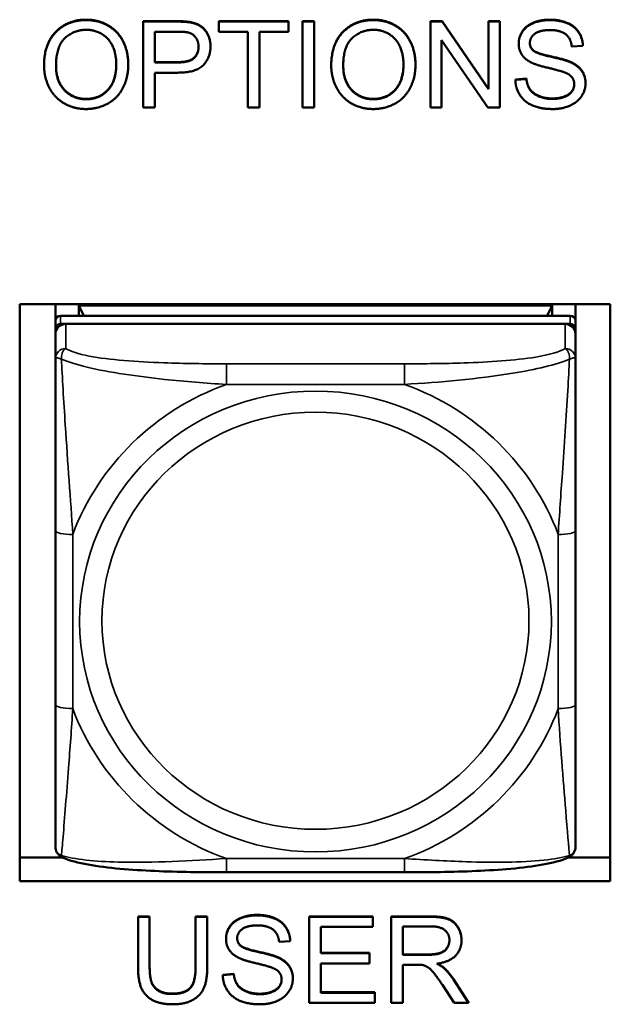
# Model space of a CAD drawing. Header units: inches. Extents: x 3.3 to 58.3, y 0.8 to 38.3.
# Tile 88 of 162: x 23 to 23.7, y 20.2 to 21.3. Entities that reach past the tile are written whole.
import ezdxf

# ---------------------------------------------------------------- set-up
doc = ezdxf.new("R2010")
doc.units = ezdxf.units.IN
doc.header["$MEASUREMENT"] = 0
doc.layers.add('Visible (ANSI)', color=7, linetype='Continuous', lineweight=50)
doc.layers.add('Visible Narrow (ANSI)', color=7, linetype='Continuous', lineweight=35)

msp = doc.modelspace()

# ---------------------------------------------------------------- linework, layer by layer
at = {"layer": 'Visible (ANSI)'}
for p, q in [((23.1393, 21.3302), (23.1771, 21.3302)), ((23.1393, 21.3302), (23.1393, 21.3297)), ((23.1393, 21.3297), (23.1771, 21.3297)), ((23.1393, 21.232), (23.1393, 21.3297)), ((23.1923, 21.3292), (23.1923, 21.3288)), ((23.2251, 21.3302), (23.2251, 21.3297)), ((23.2251, 21.3302), (23.3044, 21.3302)), ((23.2251, 21.3182), (23.2251, 21.3297)), ((23.2251, 21.3297), (23.3044, 21.3297)), ((23.3044, 21.3302), (23.3044, 21.3297)), ((23.3044, 21.3297), (23.3044, 21.3182)), ((23.3202, 21.3302), (23.3335, 21.3302)), ((23.3202, 21.3302), (23.3202, 21.3297)), ((23.3202, 21.3297), (23.3335, 21.3297)), ((23.3202, 21.232), (23.3202, 21.3297)), ((23.3335, 21.3302), (23.3335, 21.3297)), ((23.3335, 21.3297), (23.3335, 21.232)), ((23.4653, 21.3302), (23.4789, 21.3302)), ((23.4653, 21.3302), (23.4653, 21.3297)), ((23.4653, 21.3297), (23.4789, 21.3297)), ((23.4653, 21.232), (23.4653, 21.3297)), ((23.4789, 21.3302), (23.4789, 21.3297)), ((23.4789, 21.3302), (23.5315, 21.2535)), ((23.4789, 21.3297), (23.5315, 21.253)), ((23.5315, 21.3302), (23.5315, 21.3297)), ((23.5315, 21.3302), (23.5441, 21.3302)), ((23.5315, 21.253), (23.5315, 21.3297)), ((23.5315, 21.3297), (23.5441, 21.3297)), ((23.5441, 21.3302), (23.5441, 21.3297)), ((23.5441, 21.3297), (23.5441, 21.232)), ((23.1526, 21.2833), (23.1526, 21.3182)), ((23.1526, 21.3182), (23.1782, 21.3182)), ((23.258, 21.3182), (23.2251, 21.3182)), ((23.258, 21.232), (23.258, 21.3182)), ((23.3044, 21.3182), (23.2713, 21.3182)), ((23.2713, 21.3182), (23.2713, 21.232)), ((23.2157, 21.3019), (23.2157, 21.3014)), ((23.5306, 21.232), (23.478, 21.3087)), ((23.478, 21.3087), (23.478, 21.232)), ((23.5656, 21.3049), (23.5656, 21.3045)), ((23.6385, 21.3023), (23.6258, 21.3013)), ((23.6385, 21.3027), (23.6385, 21.3023)), ((23.5822, 21.2971), (23.5822, 21.2967)), ((23.0267, 21.28), (23.0267, 21.2796)), ((23.1223, 21.2812), (23.1223, 21.2807)), ((23.1526, 21.2837), (23.1784, 21.2837)), ((23.1784, 21.2833), (23.1526, 21.2833)), ((23.3528, 21.28), (23.3528, 21.2796)), ((23.4484, 21.2812), (23.4484, 21.2807)), ((23.1783, 21.2717), (23.1526, 21.2717)), ((23.1526, 21.2717), (23.1526, 21.232)), ((23.5618, 21.2639), (23.5743, 21.2649)), ((23.5618, 21.2635), (23.5743, 21.2645)), ((23.5618, 21.2639), (23.5618, 21.2635)), ((23.5743, 21.2649), (23.5743, 21.2645)), ((23.6415, 21.2601), (23.6415, 21.2597)), ((23.1526, 21.232), (23.1393, 21.232)), ((23.2713, 21.232), (23.258, 21.232)), ((23.3335, 21.232), (23.3202, 21.232)), ((23.478, 21.232), (23.4653, 21.232)), ((23.5441, 21.232), (23.5306, 21.232)), ((22.9991, 21.0089), (23.6696, 21.0089)), ((22.9991, 20.3537), (22.9991, 21.0089)), ((23.0396, 20.9898), (23.0396, 21.0089)), ((23.0662, 21.0073), (23.6036, 21.0073)), ((23.0717, 20.9956), (23.0662, 21.0073)), ((23.0662, 20.9956), (23.0662, 21.0073)), ((23.6036, 21.0073), (23.598, 20.9956)), ((23.6036, 21.0073), (23.6036, 20.9956)), ((23.6301, 21.0089), (23.6301, 20.9898)), ((23.6696, 21.0089), (23.6696, 20.3537)), ((23.0396, 20.9898), (23.0396, 20.9806)), ((23.6242, 20.9956), (23.0455, 20.9956)), ((23.6301, 20.9806), (23.6301, 20.9898)), ((23.0396, 20.9748), (23.0396, 20.9806)), ((23.0455, 20.9864), (23.6242, 20.9864)), ((23.6183, 20.9864), (23.0514, 20.9864)), ((23.6301, 20.9806), (23.6301, 20.9748)), ((23.0396, 20.9748), (23.0396, 20.9469)), ((23.6301, 20.9469), (23.6301, 20.9748)), ((23.0396, 20.7515), (23.0396, 20.5538)), ((23.6301, 20.5538), (23.6301, 20.7515)), ((22.9991, 20.3803), (23.0478, 20.3803)), ((23.6219, 20.3803), (23.6696, 20.3803)), ((23.436, 20.3637), (23.2337, 20.3637)), ((23.6696, 20.3537), (22.9991, 20.3537)), ((23.1334, 20.3135), (23.1334, 20.313)), ((23.1334, 20.3135), (23.1466, 20.3135)), ((23.1334, 20.2566), (23.1334, 20.313)), ((23.1334, 20.313), (23.1466, 20.313)), ((23.1466, 20.3135), (23.1466, 20.313)), ((23.1466, 20.313), (23.1466, 20.2567)), ((23.1988, 20.3135), (23.1988, 20.313)), ((23.1988, 20.3135), (23.212, 20.3135)), ((23.1988, 20.2567), (23.1988, 20.313)), ((23.1988, 20.313), (23.212, 20.313)), ((23.212, 20.3135), (23.212, 20.313)), ((23.212, 20.313), (23.212, 20.2566)), ((23.3276, 20.3135), (23.4, 20.3135)), ((23.3276, 20.3135), (23.3276, 20.313)), ((23.3276, 20.313), (23.4, 20.313)), ((23.3276, 20.2153), (23.3276, 20.313)), ((23.4, 20.3135), (23.4, 20.313)), ((23.4, 20.313), (23.4, 20.3015)), ((23.4207, 20.3135), (23.4651, 20.3135)), ((23.4207, 20.3135), (23.4207, 20.313)), ((23.4207, 20.313), (23.4651, 20.313)), ((23.4207, 20.2153), (23.4207, 20.313)), ((23.4, 20.3015), (23.3408, 20.3015)), ((23.3408, 20.3015), (23.3408, 20.2716)), ((23.434, 20.2699), (23.434, 20.3022)), ((23.434, 20.3022), (23.4656, 20.3022)), ((23.2333, 20.2882), (23.2333, 20.2878)), ((23.3062, 20.2855), (23.2936, 20.2846)), ((23.3062, 20.286), (23.3062, 20.2855)), ((23.5007, 20.2868), (23.5007, 20.2864)), ((23.2499, 20.2804), (23.2499, 20.28)), ((23.3408, 20.272), (23.3963, 20.272)), ((23.3408, 20.2716), (23.3963, 20.2716)), ((23.3963, 20.272), (23.3963, 20.2716)), ((23.3963, 20.2716), (23.3963, 20.2601)), ((23.434, 20.2703), (23.4624, 20.2703)), ((23.4624, 20.2699), (23.434, 20.2699)), ((23.3963, 20.2601), (23.3408, 20.2601)), ((23.3408, 20.2601), (23.3408, 20.2269)), ((23.4493, 20.2587), (23.434, 20.2587)), ((23.434, 20.2587), (23.434, 20.2153)), ((23.4805, 20.2554), (23.4805, 20.2549)), ((23.2296, 20.2472), (23.2421, 20.2482)), ((23.2296, 20.2467), (23.2421, 20.2478)), ((23.2296, 20.2472), (23.2296, 20.2467)), ((23.2421, 20.2482), (23.2421, 20.2478)), ((23.3092, 20.2434), (23.3092, 20.243)), ((23.4915, 20.2423), (23.5088, 20.2157)), ((23.4915, 20.2419), (23.5088, 20.2153)), ((23.4922, 20.2153), (23.479, 20.2357)), ((23.3408, 20.2273), (23.4023, 20.2273)), ((23.3408, 20.2269), (23.4023, 20.2269)), ((23.4023, 20.2273), (23.4023, 20.2269)), ((23.4023, 20.2269), (23.4023, 20.2153)), ((23.4023, 20.2153), (23.3276, 20.2153)), ((23.434, 20.2153), (23.4207, 20.2153)), ((23.5088, 20.2153), (23.4922, 20.2153)), ((23.5088, 20.2157), (23.5088, 20.2153))]:
    msp.add_line(p, q, dxfattribs=at)
for centre, major_axis, start_param, end_param in [((23.0455, 20.9898), (-0.00591, 0), 4.712389, 6.283185), ((23.6242, 20.9898), (0.00591, 0), 0, 1.570796), ((23.0455, 20.9806), (-0.00591, 0), 4.712389, 6.283185), ((23.0514, 20.9748), (-0.0118, 0), 4.712389, 6.283185), ((23.6183, 20.9748), (0.0118, 0), 0, 1.570796), ((23.6242, 20.9806), (0.00591, 0), 0, 1.570796)]:
    msp.add_ellipse(centre, major_axis=major_axis, ratio=0.977083, start_param=start_param, end_param=end_param, dxfattribs=at)
for points in [[(23.0267, 21.28), (23.0267, 21.3044), (23.0534, 21.3319), (23.0745, 21.3319)], [(23.0267, 21.2796), (23.0267, 21.304), (23.0534, 21.3314), (23.0745, 21.3314)], [(23.0745, 21.3319), (23.0884, 21.3319), (23.1107, 21.3189), (23.1223, 21.2958), (23.1223, 21.2812)], [(23.0745, 21.3314), (23.0884, 21.3314), (23.1107, 21.3185), (23.1223, 21.2954), (23.1223, 21.2807)], [(23.1771, 21.3302), (23.187, 21.3302), (23.1923, 21.3292)], [(23.1771, 21.3297), (23.187, 21.3297), (23.1923, 21.3288)], [(23.1923, 21.3292), (23.1997, 21.328), (23.2096, 21.3213), (23.2157, 21.3092), (23.2157, 21.3019)], [(23.1923, 21.3288), (23.1997, 21.3276), (23.2096, 21.3209), (23.2157, 21.3087), (23.2157, 21.3014)], [(23.3528, 21.28), (23.3528, 21.3044), (23.3795, 21.3319), (23.4006, 21.3319)], [(23.3528, 21.2796), (23.3528, 21.304), (23.3795, 21.3314), (23.4006, 21.3314)], [(23.4006, 21.3319), (23.4145, 21.3319), (23.4367, 21.3189), (23.4484, 21.2958), (23.4484, 21.2812)], [(23.4006, 21.3314), (23.4145, 21.3314), (23.4367, 21.3185), (23.4484, 21.2954), (23.4484, 21.2807)], [(23.5656, 21.3049), (23.5656, 21.3124), (23.5742, 21.3252), (23.5907, 21.3319), (23.6008, 21.3319)], [(23.5656, 21.3045), (23.5656, 21.3119), (23.5742, 21.3247), (23.5907, 21.3314), (23.6008, 21.3314)], [(23.6008, 21.3319), (23.612, 21.3319), (23.629, 21.3249), (23.6382, 21.3112), (23.6385, 21.3027)], [(23.6008, 21.3314), (23.612, 21.3314), (23.629, 21.3244), (23.6382, 21.3108), (23.6385, 21.3023)], [(23.0403, 21.2795), (23.0403, 21.3015), (23.0606, 21.3204), (23.0746, 21.3204)], [(23.0746, 21.3204), (23.0845, 21.3204), (23.1005, 21.3106), (23.1087, 21.2928), (23.1087, 21.2809)], [(23.1782, 21.3182), (23.1872, 21.3182), (23.1906, 21.3173)], [(23.1906, 21.3173), (23.1957, 21.316), (23.2021, 21.3072), (23.2021, 21.3011)], [(23.3664, 21.2795), (23.3664, 21.3015), (23.3867, 21.3204), (23.4007, 21.3204)], [(23.4007, 21.3204), (23.4106, 21.3204), (23.4265, 21.3106), (23.4348, 21.2928), (23.4348, 21.2809)], [(23.6014, 21.3201), (23.5893, 21.3201), (23.5783, 21.3114), (23.5783, 21.3054)], [(23.6258, 21.3013), (23.6249, 21.3106), (23.613, 21.3201), (23.6014, 21.3201)], [(23.5797, 21.2833), (23.5726, 21.2869), (23.5656, 21.2978), (23.5656, 21.3045)], [(23.5783, 21.3056), (23.5784, 21.3004), (23.5822, 21.2971)], [(23.5783, 21.3054), (23.5783, 21.3001), (23.5822, 21.2967)], [(23.2157, 21.3014), (23.2157, 21.289), (23.1995, 21.2717), (23.1783, 21.2717)], [(23.2021, 21.3011), (23.2021, 21.2926), (23.1913, 21.2833), (23.1784, 21.2833)], [(23.5822, 21.2971), (23.5861, 21.2937), (23.6185, 21.2866), (23.6245, 21.2839)], [(23.5822, 21.2967), (23.5861, 21.2933), (23.6185, 21.2862), (23.6245, 21.2835)], [(23.0745, 21.2304), (23.0604, 21.2304), (23.0381, 21.2437), (23.0267, 21.2667), (23.0267, 21.2796)], [(23.0745, 21.2415), (23.0598, 21.2415), (23.0403, 21.2618), (23.0403, 21.2795)], [(23.1087, 21.2809), (23.1087, 21.262), (23.0894, 21.2415), (23.0745, 21.2415)], [(23.1223, 21.2807), (23.1223, 21.2659), (23.1101, 21.2425), (23.0875, 21.2304), (23.0745, 21.2304)], [(23.4006, 21.2304), (23.3864, 21.2304), (23.3642, 21.2437), (23.3528, 21.2667), (23.3528, 21.2796)], [(23.4005, 21.2415), (23.3858, 21.2415), (23.3664, 21.2618), (23.3664, 21.2795)], [(23.4348, 21.2809), (23.4348, 21.262), (23.4155, 21.2415), (23.4005, 21.2415)], [(23.4484, 21.2807), (23.4484, 21.2659), (23.4361, 21.2425), (23.4136, 21.2304), (23.4006, 21.2304)], [(23.617, 21.2723), (23.613, 21.2739), (23.5853, 21.2804), (23.5797, 21.2833)], [(23.6245, 21.2839), (23.6332, 21.28), (23.6415, 21.2679), (23.6415, 21.2601)], [(23.6245, 21.2835), (23.6332, 21.2795), (23.6415, 21.2675), (23.6415, 21.2597)], [(23.6287, 21.2585), (23.6287, 21.2632), (23.6233, 21.27), (23.617, 21.2723)], [(23.6045, 21.2304), (23.5909, 21.2304), (23.5726, 21.2381), (23.5621, 21.2536), (23.5618, 21.2635)], [(23.5743, 21.2649), (23.5752, 21.2575), (23.5817, 21.2482), (23.5954, 21.2424), (23.6039, 21.2424)], [(23.5743, 21.2645), (23.5752, 21.2571), (23.5817, 21.2477), (23.5954, 21.2419), (23.6039, 21.2419)], [(23.6039, 21.2419), (23.6114, 21.2419), (23.6231, 21.2463), (23.6287, 21.254), (23.6287, 21.2585)], [(23.6415, 21.2597), (23.6415, 21.2518), (23.6323, 21.2381), (23.6152, 21.2304), (23.6045, 21.2304)], [(23.2333, 20.2882), (23.2333, 20.2957), (23.2419, 20.3085), (23.2585, 20.3152), (23.2686, 20.3152)], [(23.2333, 20.2878), (23.2333, 20.2952), (23.2419, 20.308), (23.2585, 20.3147), (23.2686, 20.3147)], [(23.2686, 20.3152), (23.2797, 20.3152), (23.2967, 20.3082), (23.3059, 20.2945), (23.3062, 20.286)], [(23.2686, 20.3147), (23.2797, 20.3147), (23.2967, 20.3077), (23.3059, 20.2941), (23.3062, 20.2855)], [(23.4651, 20.3135), (23.4784, 20.3135), (23.4924, 20.3082), (23.5007, 20.2948), (23.5007, 20.2868)], [(23.4651, 20.313), (23.4784, 20.313), (23.4924, 20.3077), (23.5007, 20.2944), (23.5007, 20.2864)], [(23.2691, 20.3033), (23.2571, 20.3033), (23.246, 20.2947), (23.246, 20.2887)], [(23.2936, 20.2846), (23.2926, 20.2939), (23.2807, 20.3033), (23.2691, 20.3033)], [(23.4656, 20.3022), (23.4767, 20.3022), (23.487, 20.2933), (23.487, 20.2864)], [(23.2475, 20.2666), (23.2403, 20.2702), (23.2333, 20.2811), (23.2333, 20.2878)], [(23.246, 20.2889), (23.2461, 20.2837), (23.2499, 20.2804)], [(23.246, 20.2887), (23.246, 20.2834), (23.2499, 20.28)], [(23.487, 20.2864), (23.487, 20.2817), (23.4817, 20.2736), (23.4715, 20.2699), (23.4624, 20.2699)], [(23.5007, 20.2864), (23.5007, 20.2759), (23.4869, 20.2617), (23.4726, 20.2598)], [(23.2499, 20.2804), (23.2538, 20.277), (23.2862, 20.2699), (23.2922, 20.2672)], [(23.2499, 20.28), (23.2538, 20.2766), (23.2862, 20.2695), (23.2922, 20.2668)], [(23.2847, 20.2556), (23.2807, 20.2572), (23.253, 20.2637), (23.2475, 20.2666)], [(23.2922, 20.2672), (23.3009, 20.2633), (23.3092, 20.2512), (23.3092, 20.2434)], [(23.2922, 20.2668), (23.3009, 20.2628), (23.3092, 20.2508), (23.3092, 20.243)], [(23.1729, 20.2137), (23.1589, 20.2137), (23.141, 20.2231), (23.1334, 20.2411), (23.1334, 20.2566)], [(23.1466, 20.2571), (23.1466, 20.2444), (23.1514, 20.2324), (23.1633, 20.2258), (23.1718, 20.2258)], [(23.1466, 20.2567), (23.1466, 20.244), (23.1514, 20.2319), (23.1633, 20.2254), (23.1718, 20.2254)], [(23.1718, 20.2258), (23.1864, 20.2258), (23.1988, 20.2388), (23.1988, 20.2571)], [(23.1718, 20.2254), (23.1864, 20.2254), (23.1988, 20.2383), (23.1988, 20.2567)], [(23.212, 20.2566), (23.212, 20.2418), (23.2053, 20.2246), (23.1874, 20.2137), (23.1729, 20.2137)], [(23.2965, 20.2418), (23.2965, 20.2465), (23.2911, 20.2533), (23.2847, 20.2556)], [(23.4567, 20.2583), (23.4544, 20.2587), (23.4493, 20.2587)], [(23.479, 20.2357), (23.4732, 20.2444), (23.4657, 20.2537), (23.4597, 20.2575), (23.4567, 20.2583)], [(23.4726, 20.2598), (23.4777, 20.2573), (23.4805, 20.2549)], [(23.4732, 20.2599), (23.4779, 20.2576), (23.4805, 20.2554)], [(23.4805, 20.2554), (23.4863, 20.2502), (23.4915, 20.2423)], [(23.4805, 20.2549), (23.4863, 20.2497), (23.4915, 20.2419)], [(23.2722, 20.2137), (23.2586, 20.2137), (23.2403, 20.2214), (23.2299, 20.2369), (23.2296, 20.2467)], [(23.2421, 20.2482), (23.243, 20.2408), (23.2495, 20.2315), (23.2631, 20.2257), (23.2716, 20.2257)], [(23.2421, 20.2478), (23.243, 20.2404), (23.2495, 20.231), (23.2631, 20.2252), (23.2716, 20.2252)], [(23.2716, 20.2252), (23.2792, 20.2252), (23.2908, 20.2296), (23.2965, 20.2373), (23.2965, 20.2418)], [(23.3092, 20.243), (23.3092, 20.2351), (23.3001, 20.2214), (23.2829, 20.2137), (23.2722, 20.2137)]]:
    msp.add_open_spline(points, degree=2, dxfattribs=at)
for points, degree, knots in [([(23.1784, 21.2837), (23.1913, 21.2837), (23.202, 21.2929), (23.2021, 21.3013)], 2, [0, 0, 0, 1, 1.987025, 1.987025, 1.987025]), ([(23.0403, 21.2797), (23.0404, 21.2622), (23.0598, 21.2419), (23.0745, 21.2419)], 2, [0.005433, 0.005433, 0.005433, 1, 2, 2, 2]), ([(23.0745, 21.2419), (23.0894, 21.2419), (23.1086, 21.2623), (23.1087, 21.2811)], 2, [0, 0, 0, 1, 1.994264, 1.994264, 1.994264]), ([(23.3664, 21.2797), (23.3664, 21.2622), (23.3858, 21.2419), (23.4005, 21.2419)], 2, [0.005433, 0.005433, 0.005433, 1, 2, 2, 2]), ([(23.4005, 21.2419), (23.4155, 21.2419), (23.4347, 21.2623), (23.4348, 21.2811)], 2, [0, 0, 0, 1, 1.994264, 1.994264, 1.994264]), ([(23.6039, 21.2424), (23.6114, 21.2424), (23.6231, 21.2468), (23.6287, 21.2543), (23.6287, 21.2588)], 2, [0, 0, 0, 1, 2, 2.976949, 2.976949, 2.976949]), ([(23.0396, 20.9469), (23.0396, 20.9374), (23.0396, 20.9219), (23.0396, 20.9045), (23.0396, 20.8778), (23.0396, 20.8474), (23.0396, 20.8181), (23.0396, 20.7957), (23.0396, 20.7733), (23.0396, 20.7515)], 3, [-0.7968224, -0.7968224, -0.7968224, -0.7968224, -0.6514613, -0.6514613, -0.6514613, -0.427691, -0.427691, -0.427691, -0.2569517, -0.2569517, -0.2569517, -0.2569517]), ([(23.6301, 20.7515), (23.6301, 20.7746), (23.6301, 20.7982), (23.6301, 20.8219), (23.6301, 20.8529), (23.6301, 20.8853), (23.6301, 20.9125), (23.6301, 20.9266), (23.6301, 20.9389), (23.6301, 20.9469)], 3, [0.2569537, 0.2569537, 0.2569537, 0.2569537, 0.4371919, 0.4371919, 0.4371919, 0.6739428, 0.6739428, 0.6739428, 0.7963818, 0.7963818, 0.7963818, 0.7963818]), ([(23.0396, 20.5538), (23.0396, 20.5307), (23.0396, 20.5074), (23.0396, 20.4854), (23.0396, 20.4565), (23.0396, 20.4286), (23.0396, 20.4104), (23.0396, 20.4009), (23.0396, 20.3944), (23.0396, 20.393)], 3, [0.2569537, 0.2569537, 0.2569537, 0.2569537, 0.4371919, 0.4371919, 0.4371919, 0.6739428, 0.6739428, 0.6739428, 0.7963818, 0.7963818, 0.7963818, 0.7963818]), ([(23.6301, 20.393), (23.6301, 20.3947), (23.6301, 20.4035), (23.6301, 20.4159), (23.6301, 20.435), (23.6301, 20.4615), (23.6301, 20.489), (23.6301, 20.5099), (23.6301, 20.5319), (23.6301, 20.5538)], 3, [-0.7968224, -0.7968224, -0.7968224, -0.7968224, -0.6514613, -0.6514613, -0.6514613, -0.427691, -0.427691, -0.427691, -0.2569517, -0.2569517, -0.2569517, -0.2569517]), ([(23.0474, 20.3805), (23.0463, 20.381), (23.0452, 20.3817), (23.0433, 20.3833), (23.0425, 20.3842), (23.0412, 20.3862), (23.0407, 20.3872), (23.0401, 20.3891), (23.0399, 20.39), (23.0396, 20.3916), (23.0396, 20.3923), (23.0396, 20.393)], 3, [0.022735, 0.022735, 0.022735, 0.022735, 0.02884208, 0.02884208, 0.03494916, 0.03494916, 0.04105624, 0.04105624, 0.04716332, 0.04716332, 0.0532704, 0.0532704, 0.0532704, 0.0532704]), ([(23.6223, 20.3805), (23.6234, 20.381), (23.6245, 20.3817), (23.6264, 20.3833), (23.6272, 20.3842), (23.6285, 20.3862), (23.629, 20.3872), (23.6296, 20.3891), (23.6298, 20.39), (23.6301, 20.3916), (23.6301, 20.3923), (23.6301, 20.393)], 3, [0.022735, 0.022735, 0.022735, 0.022735, 0.02884208, 0.02884208, 0.03494916, 0.03494916, 0.04105624, 0.04105624, 0.04716332, 0.04716332, 0.0532704, 0.0532704, 0.0532704, 0.0532704]), ([(23.2337, 20.3637), (23.2202, 20.3637), (23.2066, 20.3637), (23.1794, 20.3641), (23.1658, 20.3645), (23.1391, 20.3657), (23.1257, 20.3665), (23.1001, 20.3688), (23.0879, 20.3703), (23.0656, 20.3744), (23.056, 20.3766), (23.0474, 20.3805)], 3, [0.2569517, 0.2569517, 0.2569517, 0.2569517, 0.3592769, 0.3592769, 0.461602, 0.461602, 0.5639271, 0.5639271, 0.6662522, 0.6662522, 0.7685773, 0.7685773, 0.7685773, 0.7685773]), ([(23.6223, 20.3805), (23.6137, 20.3766), (23.604, 20.3744), (23.5819, 20.3703), (23.5696, 20.3688), (23.5439, 20.3665), (23.5307, 20.3657), (23.5039, 20.3645), (23.4903, 20.3641), (23.4631, 20.3637), (23.4495, 20.3637), (23.436, 20.3637)], 3, [-0.7682077, -0.7682077, -0.7682077, -0.7682077, -0.6659569, -0.6659569, -0.5637061, -0.5637061, -0.4614553, -0.4614553, -0.3592045, -0.3592045, -0.2569537, -0.2569537, -0.2569537, -0.2569537]), ([(23.4624, 20.2703), (23.4715, 20.2703), (23.4817, 20.274), (23.487, 20.282), (23.487, 20.2866)], 2, [0, 0, 0, 1, 2, 2.97796, 2.97796, 2.97796]), ([(23.2716, 20.2257), (23.2792, 20.2257), (23.2908, 20.23), (23.2964, 20.2376), (23.2965, 20.2421)], 2, [0, 0, 0, 1, 2, 2.976949, 2.976949, 2.976949])]:
    msp.add_open_spline(points, degree=degree, knots=knots, dxfattribs=at)
at = {"layer": 'Visible Narrow (ANSI)'}
for p, q in [((23.0745, 21.3319), (23.0745, 21.3314)), ((23.1771, 21.3302), (23.1771, 21.3297)), ((23.4006, 21.3319), (23.4006, 21.3314)), ((23.6008, 21.3319), (23.6008, 21.3314)), ((23.1784, 21.2837), (23.1784, 21.2833)), ((23.6245, 21.2839), (23.6245, 21.2835)), ((23.0745, 21.2419), (23.0745, 21.2415)), ((23.4005, 21.2419), (23.4005, 21.2415)), ((23.6039, 21.2424), (23.6039, 21.2419)), ((23.0455, 20.9864), (23.0455, 20.9956)), ((23.6242, 20.9956), (23.6242, 20.9864)), ((23.0514, 20.9585), (23.0514, 20.9864)), ((23.6183, 20.9864), (23.6183, 20.9585)), ((23.2337, 20.9411), (23.2337, 20.9177)), ((23.436, 20.9411), (23.2337, 20.9411)), ((23.436, 20.9411), (23.436, 20.9177)), ((23.2337, 20.9177), (23.436, 20.9177)), ((23.0593, 20.5496), (23.0593, 20.7473)), ((23.6104, 20.7473), (23.6104, 20.5496)), ((23.436, 20.3792), (23.2337, 20.3792)), ((23.2337, 20.3637), (23.2337, 20.3792)), ((23.436, 20.3637), (23.436, 20.3792)), ((23.2686, 20.3152), (23.2686, 20.3147)), ((23.4651, 20.3135), (23.4651, 20.313)), ((23.2922, 20.2672), (23.2922, 20.2668)), ((23.4624, 20.2703), (23.4624, 20.2699)), ((23.4915, 20.2423), (23.4915, 20.2419)), ((23.1718, 20.2258), (23.1718, 20.2254)), ((23.2716, 20.2257), (23.2716, 20.2252))]:
    msp.add_line(p, q, dxfattribs=at)
for centre, major_axis, ratio, start_param, end_param in [((23.0514, 20.9469), (-0.0118, 0), 0.977083, 4.712389, 6.283185), ((23.6183, 20.9469), (0.0118, 0), 0.977083, 0, 1.570796), ((23.3349, 20.6484), (-0.2936, 0), 0.977083, 5.064156, 5.931419), ((23.3349, 20.6484), (0.2936, 0), 0.977083, 0.351767, 1.21903), ((23.0593, 20.7515), (-0.0197, 0), 0.21286, 0, 1.570796), ((23.6104, 20.7515), (0.0197, 0), 0.21286, 4.712389, 6.283185), ((23.0593, 20.5538), (-0.0197, 0), 0.21286, 0, 1.570796), ((23.6104, 20.5538), (0.0197, 0), 0.21286, 4.712389, 6.283185), ((23.3349, 20.6484), (-0.2936, 0), 0.977083, 0.351767, 1.21903), ((23.3349, 20.6484), (0.2936, 0), 0.977083, 5.064156, 5.931419)]:
    msp.add_ellipse(centre, major_axis=major_axis, ratio=ratio, start_param=start_param, end_param=end_param, dxfattribs=at)
for centre, major_axis in [((23.3349, 20.6484), (-0.2678, 0)), ((23.3349, 20.6493), (-0.2424, 0))]:
    msp.add_ellipse(centre, major_axis=major_axis, ratio=0.977083, dxfattribs=at)
for points, knots in [([(23.0464, 20.9464), (23.0464, 20.9475), (23.0465, 20.9486), (23.0467, 20.9507), (23.0469, 20.9517), (23.0473, 20.9532), (23.0475, 20.9537), (23.0479, 20.9545), (23.048, 20.9547), (23.0483, 20.9553), (23.0485, 20.9557), (23.0491, 20.9565), (23.0495, 20.9569), (23.0504, 20.9578), (23.0509, 20.9582), (23.0514, 20.9585)], [-0.00023197, -0.00023197, -0.00023197, -0.00023197, 0.00913095, 0.00913095, 0.01983142, 0.01983142, 0.02651922, 0.02651922, 0.02986312, 0.02986312, 0.03521335, 0.03521335, 0.04377373, 0.04377373, 0.0532704, 0.0532704, 0.0532704, 0.0532704]), ([(23.2337, 20.9411), (23.21, 20.9411), (23.1861, 20.9413), (23.1627, 20.9422), (23.132, 20.9433), (23.1011, 20.9455), (23.0779, 20.9499), (23.0659, 20.9523), (23.0562, 20.9552), (23.0514, 20.9585)], [0.2569537, 0.2569537, 0.2569537, 0.2569537, 0.4371919, 0.4371919, 0.4371919, 0.6739428, 0.6739428, 0.6739428, 0.7963818, 0.7963818, 0.7963818, 0.7963818]), ([(23.6183, 20.9585), (23.6126, 20.9546), (23.6001, 20.9512), (23.5849, 20.9487), (23.5614, 20.9449), (23.5323, 20.943), (23.5032, 20.942), (23.4811, 20.9413), (23.4584, 20.9411), (23.436, 20.9411)], [-0.7968224, -0.7968224, -0.7968224, -0.7968224, -0.6514613, -0.6514613, -0.6514613, -0.427691, -0.427691, -0.427691, -0.2569517, -0.2569517, -0.2569517, -0.2569517]), ([(23.6183, 20.9585), (23.6189, 20.9582), (23.6194, 20.9578), (23.6202, 20.9569), (23.6206, 20.9565), (23.6212, 20.9557), (23.6214, 20.9553), (23.6217, 20.9547), (23.6218, 20.9545), (23.6222, 20.9537), (23.6224, 20.9532), (23.6228, 20.9517), (23.623, 20.9507), (23.6232, 20.9486), (23.6233, 20.9475), (23.6233, 20.9464)], [-0.0532704, -0.0532704, -0.0532704, -0.0532704, -0.04377373, -0.04377373, -0.03521335, -0.03521335, -0.02986312, -0.02986312, -0.02651922, -0.02651922, -0.01983142, -0.01983142, -0.00913095, -0.00913095, 0.00023197, 0.00023197, 0.00023197, 0.00023197]), ([(23.0396, 20.9469), (23.0396, 20.9471), (23.0396, 20.9473), (23.0399, 20.9476), (23.0401, 20.9477), (23.0405, 20.9478), (23.0406, 20.9478), (23.0409, 20.9478), (23.0411, 20.9478), (23.0415, 20.9478), (23.0418, 20.9478), (23.0427, 20.9476), (23.0434, 20.9475), (23.0448, 20.947), (23.0456, 20.9467), (23.0464, 20.9464)], [-0.0532704, -0.0532704, -0.0532704, -0.0532704, -0.04377373, -0.04377373, -0.03521335, -0.03521335, -0.02986312, -0.02986312, -0.02651922, -0.02651922, -0.01983142, -0.01983142, -0.00913095, -0.00913095, 0.00023197, 0.00023197, 0.00023197, 0.00023197]), ([(23.0464, 20.9464), (23.0541, 20.9432), (23.0641, 20.94), (23.1011, 20.9312), (23.1329, 20.9267), (23.1871, 20.9209), (23.2103, 20.919), (23.2337, 20.9177)], [-0.7478145, -0.7478145, -0.7478145, -0.7478145, -0.6493253, -0.6493253, -0.427691, -0.427691, -0.2569537, -0.2569537, -0.2569537, -0.2569537]), ([(23.0593, 20.7473), (23.0569, 20.7868), (23.0536, 20.8288), (23.049, 20.8991), (23.0474, 20.9269), (23.0464, 20.9464)], [0.2569517, 0.2569517, 0.2569517, 0.2569517, 0.5559983, 0.5559983, 0.7482818, 0.7482818, 0.7482818, 0.7482818]), ([(23.436, 20.9177), (23.4765, 20.92), (23.5188, 20.9238), (23.5845, 20.9346), (23.6089, 20.94), (23.6233, 20.9464)], [0.2569517, 0.2569517, 0.2569517, 0.2569517, 0.5559983, 0.5559983, 0.7482818, 0.7482818, 0.7482818, 0.7482818]), ([(23.6233, 20.9464), (23.6228, 20.9362), (23.6221, 20.9239), (23.6197, 20.8813), (23.6174, 20.848), (23.6135, 20.793), (23.6119, 20.77), (23.6104, 20.7473)], [-0.7478145, -0.7478145, -0.7478145, -0.7478145, -0.6493253, -0.6493253, -0.427691, -0.427691, -0.2569537, -0.2569537, -0.2569537, -0.2569537]), ([(23.6233, 20.9464), (23.6241, 20.9467), (23.6249, 20.947), (23.6263, 20.9475), (23.627, 20.9476), (23.6279, 20.9478), (23.6282, 20.9478), (23.6286, 20.9478), (23.6288, 20.9478), (23.6291, 20.9478), (23.6292, 20.9478), (23.6296, 20.9477), (23.6298, 20.9476), (23.6301, 20.9473), (23.6301, 20.9471), (23.6301, 20.9469)], [-0.00023197, -0.00023197, -0.00023197, -0.00023197, 0.00913095, 0.00913095, 0.01983142, 0.01983142, 0.02651922, 0.02651922, 0.02986312, 0.02986312, 0.03521335, 0.03521335, 0.04377373, 0.04377373, 0.0532704, 0.0532704, 0.0532704, 0.0532704]), ([(23.0464, 20.3828), (23.0469, 20.3875), (23.0476, 20.3948), (23.05, 20.4245), (23.0523, 20.4533), (23.0562, 20.5043), (23.0579, 20.5267), (23.0593, 20.5496)], [-0.7478145, -0.7478145, -0.7478145, -0.7478145, -0.6493253, -0.6493253, -0.427691, -0.427691, -0.2569537, -0.2569537, -0.2569537, -0.2569537]), ([(23.6104, 20.5496), (23.6128, 20.51), (23.6161, 20.4692), (23.6208, 20.4113), (23.6224, 20.3913), (23.6233, 20.3828)], [0.2569517, 0.2569517, 0.2569517, 0.2569517, 0.5559983, 0.5559983, 0.7482818, 0.7482818, 0.7482818, 0.7482818]), ([(23.0464, 20.3828), (23.0456, 20.3831), (23.0448, 20.3834), (23.0434, 20.3843), (23.0427, 20.3849), (23.0418, 20.3859), (23.0415, 20.3863), (23.0411, 20.387), (23.0409, 20.3872), (23.0406, 20.3878), (23.0405, 20.3882), (23.0401, 20.3892), (23.0399, 20.3899), (23.0396, 20.3914), (23.0396, 20.3922), (23.0396, 20.393)], [-0.00023197, -0.00023197, -0.00023197, -0.00023197, 0.00913095, 0.00913095, 0.01983142, 0.01983142, 0.02651922, 0.02651922, 0.02986312, 0.02986312, 0.03521335, 0.03521335, 0.04377373, 0.04377373, 0.0532704, 0.0532704, 0.0532704, 0.0532704]), ([(23.6301, 20.393), (23.6301, 20.3922), (23.6301, 20.3914), (23.6298, 20.3899), (23.6296, 20.3892), (23.6292, 20.3882), (23.6291, 20.3878), (23.6288, 20.3872), (23.6286, 20.387), (23.6282, 20.3863), (23.6279, 20.3859), (23.627, 20.3849), (23.6263, 20.3843), (23.6249, 20.3834), (23.6241, 20.3831), (23.6233, 20.3828)], [-0.0532704, -0.0532704, -0.0532704, -0.0532704, -0.04377373, -0.04377373, -0.03521335, -0.03521335, -0.02986312, -0.02986312, -0.02651922, -0.02651922, -0.01983142, -0.01983142, -0.00913095, -0.00913095, 0.00023197, 0.00023197, 0.00023197, 0.00023197]), ([(23.0474, 20.3805), (23.0473, 20.3805), (23.0472, 20.3806), (23.0469, 20.3808), (23.0467, 20.3811), (23.0465, 20.3818), (23.0464, 20.3823), (23.0464, 20.3828)], [-0.022735, -0.022735, -0.022735, -0.022735, -0.01983142, -0.01983142, -0.00913095, -0.00913095, 0.00023197, 0.00023197, 0.00023197, 0.00023197]), ([(23.2337, 20.3792), (23.1932, 20.3768), (23.1509, 20.3742), (23.0852, 20.3759), (23.0608, 20.3782), (23.0464, 20.3828)], [0.2569517, 0.2569517, 0.2569517, 0.2569517, 0.5559983, 0.5559983, 0.7482818, 0.7482818, 0.7482818, 0.7482818]), ([(23.6233, 20.3828), (23.6156, 20.3805), (23.6056, 20.3786), (23.5686, 20.3746), (23.5369, 20.3746), (23.4826, 20.3764), (23.4594, 20.3777), (23.436, 20.3792)], [-0.7478145, -0.7478145, -0.7478145, -0.7478145, -0.6493253, -0.6493253, -0.427691, -0.427691, -0.2569537, -0.2569537, -0.2569537, -0.2569537]), ([(23.6233, 20.3828), (23.6233, 20.3823), (23.6232, 20.3818), (23.623, 20.3811), (23.6228, 20.3808), (23.6225, 20.3806), (23.6224, 20.3805), (23.6223, 20.3805)], [-0.00023197, -0.00023197, -0.00023197, -0.00023197, 0.00913095, 0.00913095, 0.01983142, 0.01983142, 0.022735, 0.022735, 0.022735, 0.022735])]:
    msp.add_open_spline(points, degree=3, knots=knots, dxfattribs=at)

doc.saveas('drawing.dxf')
